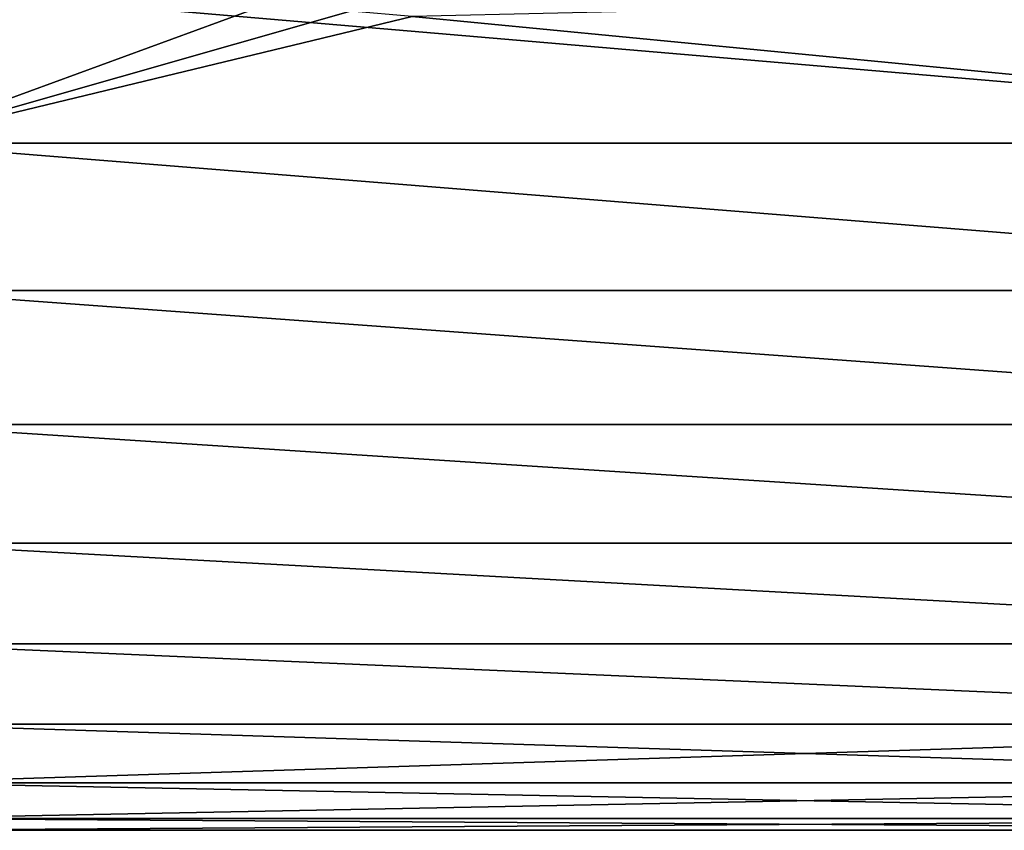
# Model space of a CAD drawing. Header units: metres. Extents: x -82 to 67, y -109 to 109.
# Tile 5 of 216: x -69.86 to -58.97, y -89.5 to -80.53. Entities that reach past the tile are written whole.
import ezdxf

# ---------------------------------------------------------------- set-up
doc = ezdxf.new("R2010")
doc.units = ezdxf.units.M
doc.layers.add('solid_21_382_010_XXX', color=7, linetype='CONTINUOUS')

msp = doc.modelspace()

# ---------------------------------------------------------------- linework, layer by layer
at = {"layer": 'solid_21_382_010_XXX'}
for points in [[(-71.32, -80.162544, -51.573402), (-51.02, -80.162537, -51.573406), (-51.02, -81.900414, -50.925209)], [(-71.32, -81.900414, -50.925205), (-71.32, -80.162544, -51.573402), (-51.02, -81.900414, -50.925209)], [(-71.32, -80.162552, -26.6266), (-71.32, -81.900421, -27.274796), (-66.869942, -80.265312, -26.657234)], [(-65.519997, -80.499893, -26.730648), (-51.02, -81.900307, -27.274744), (-51.02, -80.162422, -26.626562)], [(-71.32, -81.900421, -27.274796), (-66.202003, -80.441429, -26.711895), (-66.869942, -80.265312, -26.657234)], [(-71.32, -81.900421, -27.274796), (-65.519997, -80.499893, -26.730648), (-66.202003, -80.441429, -26.711895)], [(-71.32, -81.900421, -27.274796), (-51.02, -81.900307, -27.274744), (-65.519997, -80.499893, -26.730648)], [(-71.32, -81.900421, -27.274796), (-51.02, -83.528252, -28.163654), (-51.02, -81.900307, -27.274744)], [(-71.32, -81.900414, -50.925205), (-51.02, -81.900414, -50.925209), (-51.02, -83.528351, -50.036282)], [(-71.32, -83.528343, -50.036285), (-71.32, -81.900414, -50.925205), (-51.02, -83.528351, -50.036282)], [(-71.32, -81.900421, -27.274796), (-71.32, -83.528343, -28.163715), (-51.02, -83.528252, -28.163654)], [(-71.32, -83.528343, -28.163715), (-51.02, -85.013123, -29.275198), (-51.02, -83.528252, -28.163654)], [(-71.32, -83.528343, -50.036285), (-51.02, -83.528351, -50.036282), (-51.02, -85.013214, -48.924725)], [(-71.32, -85.013191, -48.92474), (-71.32, -83.528343, -50.036285), (-51.02, -85.013214, -48.924725)], [(-71.32, -83.528343, -28.163715), (-71.32, -85.013191, -29.275261), (-51.02, -85.013123, -29.275198)], [(-71.32, -85.013191, -29.275261), (-51.02, -86.324692, -30.586748), (-51.02, -85.013123, -29.275198)], [(-71.32, -85.013191, -48.92474), (-51.02, -85.013214, -48.924725), (-51.02, -86.324768, -47.613163)], [(-71.32, -86.324738, -47.613194), (-71.32, -85.013191, -48.92474), (-51.02, -86.324768, -47.613163)], [(-71.32, -85.013191, -29.275261), (-71.32, -86.324738, -30.586809), (-51.02, -86.324692, -30.586748)], [(-71.32, -86.324738, -30.586809), (-51.02, -87.436256, -32.071606), (-51.02, -86.324692, -30.586748)], [(-71.32, -86.324738, -47.613194), (-51.02, -86.324768, -47.613163), (-51.02, -87.436317, -46.1283)], [(-71.32, -87.436287, -46.128345), (-71.32, -86.324738, -47.613194), (-51.02, -87.436317, -46.1283)], [(-71.32, -86.324738, -30.586809), (-71.32, -87.436287, -32.071659), (-51.02, -87.436256, -32.071606)], [(-71.32, -87.436287, -32.071659), (-51.02, -88.325188, -33.699539), (-51.02, -87.436256, -32.071606)], [(-71.32, -87.436287, -46.128345), (-51.02, -87.436317, -46.1283), (-51.02, -88.325233, -44.500355)], [(-71.32, -88.325203, -44.500416), (-71.32, -87.436287, -46.128345), (-51.02, -88.325233, -44.500355)], [(-71.32, -87.436287, -32.071659), (-71.32, -88.325203, -33.699585), (-51.02, -88.325188, -33.699539)], [(-71.32, -88.325203, -33.699585), (-51.02, -88.973389, -35.437412), (-51.02, -88.325188, -33.699539)], [(-71.32, -88.973404, -42.762547), (-71.32, -88.325203, -44.500416), (-51.02, -88.325233, -44.500355)], [(-71.32, -88.325203, -33.699585), (-71.32, -88.973404, -35.437454), (-51.02, -88.973389, -35.437412)], [(-71.32, -88.973404, -42.762547), (-51.02, -88.325233, -44.500355), (-51.02, -88.973419, -42.762478)], [(-71.32, -88.973404, -35.437454), (-51.02, -89.367668, -37.249844), (-51.02, -88.973389, -35.437412)], [(-71.32, -89.367676, -40.950111), (-71.32, -88.973404, -42.762547), (-51.02, -88.973419, -42.762478)], [(-71.32, -88.973404, -35.437454), (-71.32, -89.367676, -37.249889), (-51.02, -89.367668, -37.249844)], [(-71.32, -89.367676, -40.950111), (-51.02, -88.973419, -42.762478), (-51.02, -89.367683, -40.950039)], [(-71.32, -89.367676, -37.249889), (-51.02, -89.5, -39.099941), (-51.02, -89.367668, -37.249844)], [(-71.32, -89.5, -39.100002), (-71.32, -89.367676, -40.950111), (-51.02, -89.367683, -40.950039)], [(-71.32, -89.367676, -37.249889), (-71.32, -89.5, -39.100002), (-51.02, -89.5, -39.099941)], [(-71.32, -89.5, -39.100002), (-51.02, -89.367683, -40.950039), (-51.02, -89.5, -39.099941)]]:
    msp.add_3dface(points, dxfattribs=at)

doc.saveas('drawing.dxf')
